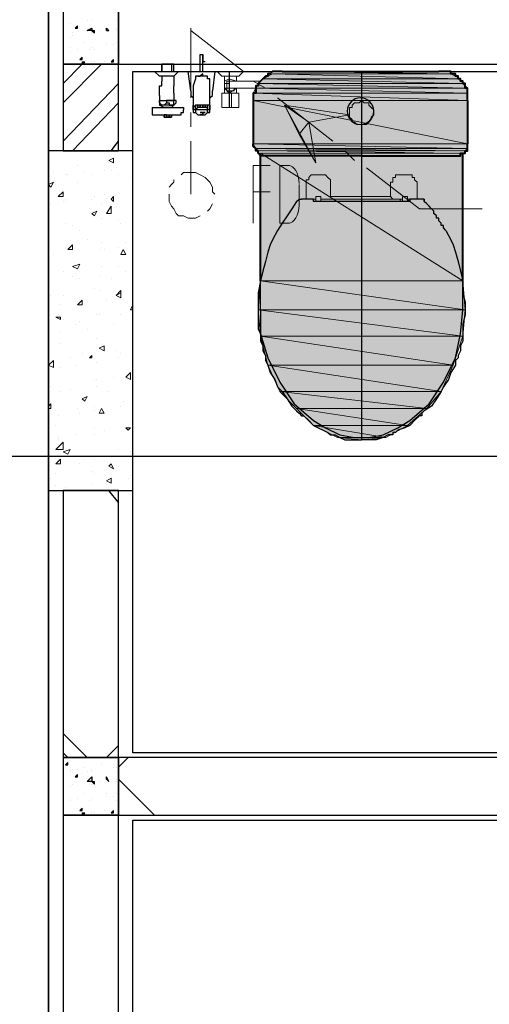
# Model space of a CAD drawing. Header units: millimetres. Extents: x 0 to 420, y 0 to 297.
# Tile 45 of 68: x 242.32 to 250.57, y 156.32 to 173.63. Entities that reach past the tile are written whole.
import ezdxf

# ---------------------------------------------------------------- set-up
doc = ezdxf.new("R2010")
doc.units = ezdxf.units.MM
doc.layers.add('FILL_000000', color=7, linetype='Continuous')
doc.layers.add('LINE_000000', color=7, linetype='Continuous')
doc.layers.add('FILL_FFFFFF', color=7, linetype='Continuous', true_color=0xffffff)
doc.layers.add('LINE_FFFFFF', color=7, linetype='Continuous', true_color=0xffffff)

msp = doc.modelspace()

# ---------------------------------------------------------------- hatches: boundary and pattern name
at = {"layer": 'FILL_000000'}
h = msp.add_hatch(color=7, dxfattribs=at)
h.dxf.hatch_style = 1
h.paths.add_polyline_path([(246.973, 172.127), (247.396, 171.831), (247.227, 171.619), (246.973, 172.127)])
h = msp.add_hatch(color=7, dxfattribs=at)
h.dxf.hatch_style = 1
h.paths.add_polyline_path([(247.396, 171.831), (247.227, 171.619), (247.523, 171.111), (247.396, 171.831)])
at = {"layer": 'FILL_FFFFFF'}
h = msp.add_hatch(color=7, dxfattribs=at)
h.dxf.hatch_style = 1
h.paths.add_polyline_path([(246.761, 172.678), (250.063, 172.593), (246.592, 172.593), (246.761, 172.678)])
h = msp.add_hatch(color=7, dxfattribs=at)
h.dxf.hatch_style = 1
h.paths.add_polyline_path([(249.894, 172.678), (246.761, 172.678), (250.063, 172.593), (249.894, 172.678)])
h = msp.add_hatch(color=7, dxfattribs=at)
h.dxf.hatch_style = 1
h.paths.add_polyline_path([(246.507, 172.508), (250.19, 172.424), (246.465, 172.424), (246.507, 172.508)])
h = msp.add_hatch(color=7, dxfattribs=at)
h.dxf.hatch_style = 1
h.paths.add_polyline_path([(246.592, 172.593), (250.105, 172.508), (246.507, 172.508), (246.592, 172.593)])
h = msp.add_hatch(color=7, dxfattribs=at)
h.dxf.hatch_style = 1
h.paths.add_polyline_path([(250.105, 172.508), (246.507, 172.508), (250.19, 172.424), (250.105, 172.508)])
h = msp.add_hatch(color=7, dxfattribs=at)
h.dxf.hatch_style = 1
h.paths.add_polyline_path([(250.063, 172.593), (246.592, 172.593), (250.105, 172.508), (250.063, 172.593)])
h = msp.add_hatch(color=7, dxfattribs=at)
h.dxf.hatch_style = 1
h.paths.add_polyline_path([(246.465, 172.424), (250.19, 172.339), (246.422, 172.339), (246.465, 172.424)])
h = msp.add_hatch(color=7, dxfattribs=at)
h.dxf.hatch_style = 1
h.paths.add_polyline_path([(250.19, 172.339), (246.422, 172.339), (250.19, 172.212), (250.19, 172.339)])
h = msp.add_hatch(color=7, dxfattribs=at)
h.dxf.hatch_style = 1
h.paths.add_polyline_path([(246.422, 172.339), (250.19, 172.212), (246.422, 172.212), (246.422, 172.339)])
h = msp.add_hatch(color=7, dxfattribs=at)
h.dxf.hatch_style = 1
h.paths.add_polyline_path([(250.19, 172.424), (246.465, 172.424), (250.19, 172.339), (250.19, 172.424)])
h = msp.add_hatch(color=7, dxfattribs=at)
h.dxf.hatch_style = 1
h.paths.add_polyline_path([(250.19, 172.212), (246.422, 172.212), (250.19, 171.45), (250.19, 172.212)])
h = msp.add_hatch(color=7, dxfattribs=at)
h.dxf.hatch_style = 1
h.paths.add_polyline_path([(246.422, 172.212), (250.19, 171.45), (246.422, 171.45), (246.422, 172.212)])
h = msp.add_hatch(color=7, dxfattribs=at)
h.dxf.hatch_style = 1
h.paths.add_polyline_path([(250.19, 171.45), (246.422, 171.45), (250.19, 171.365), (250.19, 171.45)])
h = msp.add_hatch(color=7, dxfattribs=at)
h.dxf.hatch_style = 1
h.paths.add_polyline_path([(246.422, 171.45), (250.19, 171.365), (246.465, 171.365), (246.422, 171.45)])
h = msp.add_hatch(color=7, dxfattribs=at)
h.dxf.hatch_style = 1
h.paths.add_polyline_path([(250.19, 171.365), (246.465, 171.365), (250.148, 171.323), (250.19, 171.365)])
h = msp.add_hatch(color=7, dxfattribs=at)
h.dxf.hatch_style = 1
h.paths.add_polyline_path([(246.465, 171.365), (250.148, 171.323), (246.507, 171.323), (246.465, 171.365)])
h = msp.add_hatch(color=7, dxfattribs=at)
h.dxf.hatch_style = 1
h.paths.add_polyline_path([(246.549, 169.037), (250.105, 169.037), (246.549, 171.281), (246.549, 169.037)])
h = msp.add_hatch(color=7, dxfattribs=at)
h.dxf.hatch_style = 1
h.paths.add_polyline_path([(250.105, 169.037), (246.549, 171.281), (250.105, 171.281), (250.105, 169.037)])
h = msp.add_hatch(color=7, dxfattribs=at)
h.dxf.hatch_style = 1
h.paths.add_polyline_path([(246.507, 168.529), (250.148, 168.529), (246.549, 169.037), (246.507, 168.529)])
h = msp.add_hatch(color=7, dxfattribs=at)
h.dxf.hatch_style = 1
h.paths.add_polyline_path([(250.148, 168.529), (246.549, 169.037), (250.105, 169.037), (250.148, 168.529)])
h = msp.add_hatch(color=7, dxfattribs=at)
h.dxf.hatch_style = 1
h.paths.add_polyline_path([(246.549, 168.063), (250.105, 168.063), (246.507, 168.529), (246.549, 168.063)])
h = msp.add_hatch(color=7, dxfattribs=at)
h.dxf.hatch_style = 1
h.paths.add_polyline_path([(250.105, 168.063), (246.507, 168.529), (250.148, 168.529), (250.105, 168.063)])
h = msp.add_hatch(color=7, dxfattribs=at)
h.dxf.hatch_style = 1
h.paths.add_polyline_path([(246.676, 167.555), (249.936, 167.555), (246.549, 168.063), (246.676, 167.555)])
h = msp.add_hatch(color=7, dxfattribs=at)
h.dxf.hatch_style = 1
h.paths.add_polyline_path([(249.936, 167.555), (246.549, 168.063), (250.105, 168.063), (249.936, 167.555)])
h = msp.add_hatch(color=7, dxfattribs=at)
h.dxf.hatch_style = 1
h.paths.add_polyline_path([(246.888, 167.09), (249.724, 167.09), (246.676, 167.555), (246.888, 167.09)])
h = msp.add_hatch(color=7, dxfattribs=at)
h.dxf.hatch_style = 1
h.paths.add_polyline_path([(249.724, 167.09), (246.676, 167.555), (249.936, 167.555), (249.724, 167.09)])
h = msp.add_hatch(color=7, dxfattribs=at)
h.dxf.hatch_style = 1
h.paths.add_polyline_path([(247.184, 166.793), (249.47, 166.793), (246.888, 167.09), (247.184, 166.793)])
h = msp.add_hatch(color=7, dxfattribs=at)
h.dxf.hatch_style = 1
h.paths.add_polyline_path([(249.47, 166.793), (246.888, 167.09), (249.724, 167.09), (249.47, 166.793)])
h = msp.add_hatch(color=7, dxfattribs=at)
h.dxf.hatch_style = 1
h.paths.add_polyline_path([(247.481, 166.497), (249.132, 166.497), (247.184, 166.793), (247.481, 166.497)])
h = msp.add_hatch(color=7, dxfattribs=at)
h.dxf.hatch_style = 1
h.paths.add_polyline_path([(249.132, 166.497), (247.184, 166.793), (249.47, 166.793), (249.132, 166.497)])
h = msp.add_hatch(color=7, dxfattribs=at)
h.dxf.hatch_style = 1
h.paths.add_polyline_path([(247.904, 166.285), (248.751, 166.285), (247.481, 166.497), (247.904, 166.285)])
h = msp.add_hatch(color=7, dxfattribs=at)
h.dxf.hatch_style = 1
h.paths.add_polyline_path([(248.751, 166.285), (247.481, 166.497), (249.132, 166.497), (248.751, 166.285)])
h = msp.add_hatch(color=7, dxfattribs=at)
h.dxf.hatch_style = 1
h.paths.add_polyline_path([(248.327, 166.243), (247.904, 166.285), (248.751, 166.285), (248.327, 166.243)])

# ---------------------------------------------------------------- linework, layer by layer
at = {"layer": 'LINE_000000', "lineweight": 25}
for p, q in [((242.824, 255.101), (242.824, 63.754)), ((242.824, 103.336), (242.824, 209.338)), ((243.205, 173.567), (243.205, 173.567)), ((243.29, 173.482), (243.332, 173.524)), ((243.332, 173.482), (243.332, 173.524)), ((243.501, 173.609), (243.501, 173.609)), ((243.586, 173.609), (243.586, 173.609)), ((244.009, 173.609), (244.009, 173.609)), ((243.247, 173.397), (243.247, 173.397)), ((243.247, 173.355), (243.247, 173.355)), ((243.29, 173.482), (243.332, 173.482)), ((243.544, 173.44), (243.544, 173.44)), ((243.586, 173.44), (243.628, 173.44)), ((243.586, 173.44), (243.628, 173.397)), ((243.586, 173.397), (243.586, 173.397)), ((243.628, 173.397), (243.628, 173.44)), ((243.713, 173.44), (243.713, 173.44)), ((243.84, 173.44), (243.84, 173.482)), ((243.882, 173.44), (243.84, 173.482)), ((243.84, 173.44), (243.882, 173.44)), ((244.009, 173.482), (244.009, 173.482)), ((244.009, 173.44), (244.009, 173.44)), ((243.205, 173.313), (243.205, 173.313)), ((243.459, 173.228), (243.459, 173.228)), ((243.84, 173.186), (243.84, 173.186)), ((243.84, 173.186), (243.84, 173.186)), ((243.967, 173.186), (243.967, 173.186)), ((243.967, 173.186), (243.967, 173.186)), ((244.009, 173.228), (244.009, 173.228)), ((243.078, 173.016), (243.078, 173.016)), ((243.205, 173.143), (243.205, 173.143)), ((243.205, 173.059), (243.205, 173.059)), ((243.332, 173.101), (243.332, 173.101)), ((243.374, 172.932), (243.417, 172.974)), ((243.417, 172.932), (243.417, 172.974)), ((243.544, 173.101), (243.544, 173.101)), ((243.586, 173.143), (243.586, 173.143)), ((243.628, 173.101), (243.628, 173.101)), ((244.009, 173.101), (244.009, 173.101)), ((244.052, 173.101), (244.052, 173.143)), ((244.052, 173.101), (244.052, 173.101)), ((245.491, 172.974), (245.491, 173.016)), ((245.491, 173.016), (245.491, 173.016)), ((245.491, 173.016), (245.533, 173.016)), ((245.491, 172.932), (245.491, 172.974)), ((245.491, 172.974), (245.491, 172.974)), ((245.533, 173.016), (245.533, 173.016)), ((245.533, 173.016), (245.533, 172.889)), ((245.533, 173.016), (245.533, 172.889)), ((245.533, 173.016), (245.533, 173.016)), ((245.533, 172.974), (245.533, 173.016)), ((245.533, 173.016), (245.533, 173.016)), ((245.533, 172.974), (245.533, 172.974)), ((245.533, 172.932), (245.533, 172.974)), ((245.533, 172.974), (245.533, 172.974)), ((243.078, 172.508), (243.417, 172.847)), ((243.078, 172.17), (243.755, 172.847)), ((243.374, 172.932), (243.417, 172.932)), ((243.417, 172.889), (243.459, 172.889)), ((243.417, 172.889), (243.417, 172.847)), ((243.417, 172.847), (243.459, 172.889)), ((243.586, 172.889), (243.586, 172.889)), ((243.628, 172.889), (243.628, 172.889)), ((243.798, 172.889), (243.798, 172.889)), ((243.925, 172.889), (243.967, 172.932)), ((243.925, 172.889), (243.967, 172.889)), ((243.967, 172.889), (243.967, 172.932)), ((243.967, 172.932), (243.967, 172.932)), ((245.025, 172.847), (244.814, 172.847)), ((244.814, 172.847), (244.814, 172.72)), ((244.814, 172.72), (244.814, 172.847)), ((244.814, 172.847), (244.814, 172.847)), ((244.814, 172.847), (244.983, 172.847)), ((244.983, 172.847), (244.983, 172.72)), ((245.491, 172.889), (245.491, 172.932)), ((245.491, 172.932), (245.491, 172.932)), ((245.491, 172.72), (245.491, 172.889)), ((245.491, 172.889), (245.491, 172.889)), ((245.533, 172.932), (245.533, 172.932)), ((245.533, 172.889), (245.533, 172.932)), ((245.533, 172.932), (245.533, 172.932)), ((245.533, 172.889), (245.533, 172.889)), ((245.533, 172.889), (245.533, 172.889)), ((245.533, 172.72), (245.533, 172.889)), ((245.576, 172.889), (245.533, 172.889)), ((245.533, 172.889), (245.533, 172.889)), ((245.576, 172.889), (245.533, 172.889)), ((245.533, 172.889), (245.533, 172.889)), ((245.576, 172.889), (245.576, 172.889)), ((244.687, 172.72), (244.687, 172.72)), ((244.687, 172.72), (245.152, 172.72)), ((244.687, 172.72), (244.687, 172.72)), ((244.687, 172.72), (245.152, 172.72)), ((244.771, 172.635), (244.771, 172.635)), ((244.814, 172.635), (244.814, 172.551)), ((245.025, 172.635), (245.11, 172.72)), ((245.025, 172.635), (245.025, 172.635)), ((245.025, 172.635), (245.025, 172.551)), ((245.11, 172.72), (245.152, 172.72)), ((245.152, 172.72), (245.152, 172.72)), ((245.406, 172.635), (245.406, 172.593)), ((245.449, 172.635), (245.491, 172.635)), ((245.449, 172.635), (245.449, 172.635)), ((245.449, 172.635), (245.449, 172.635)), ((245.576, 172.635), (245.576, 172.635)), ((245.576, 172.635), (245.576, 172.635)), ((245.576, 172.635), (245.576, 172.635)), ((245.618, 172.635), (245.618, 172.635)), ((245.999, 172.72), (245.999, 172.085)), ((248.327, 172.72), (248.327, 166.243)), ((243.078, 171.492), (244.052, 172.508)), ((244.814, 172.466), (244.814, 172.466)), ((245.025, 172.551), (245.025, 172.551)), ((244.771, 172.297), (244.771, 172.339)), ((244.771, 172.297), (244.771, 172.297)), ((244.771, 172.297), (244.771, 172.212)), ((245.025, 172.339), (245.025, 172.339)), ((245.025, 172.339), (245.025, 172.339)), ((245.025, 172.339), (245.025, 172.297)), ((245.025, 172.297), (245.025, 172.212)), ((243.247, 171.323), (244.052, 172.17)), ((244.771, 172.212), (244.771, 172.212)), ((244.771, 172.212), (245.025, 172.212)), ((244.771, 172.17), (244.771, 172.17)), ((245.025, 172.127), (244.771, 172.127)), ((244.771, 172.127), (244.771, 172.127)), ((244.856, 172.212), (244.856, 172.212)), ((244.898, 172.17), (244.898, 172.17)), ((244.898, 172.17), (244.898, 172.17)), ((244.983, 172.212), (244.983, 172.212)), ((244.983, 172.127), (244.983, 172.127)), ((245.025, 172.212), (245.025, 172.212)), ((245.025, 172.17), (245.025, 172.17)), ((244.644, 172.085), (244.644, 172.043)), ((244.644, 172.085), (245.195, 172.085)), ((244.644, 172.043), (244.644, 172.043)), ((244.687, 171.958), (244.687, 171.958)), ((244.814, 171.958), (244.983, 171.958)), ((244.856, 172.085), (244.856, 172.085)), ((244.856, 171.916), (244.856, 171.958)), ((244.941, 172.085), (244.941, 172.085)), ((244.983, 171.958), (244.983, 171.916)), ((245.152, 171.958), (245.152, 171.958)), ((245.195, 172.085), (245.195, 172.043)), ((245.364, 172.085), (245.364, 172.085)), ((245.364, 172.043), (245.364, 172.085)), ((245.364, 172.043), (245.364, 172.043)), ((245.364, 172.043), (245.364, 172.043)), ((245.364, 172.043), (245.364, 172)), ((245.406, 172), (245.406, 172)), ((245.406, 172), (245.406, 172)), ((245.449, 172), (245.449, 172)), ((245.491, 172), (245.491, 172)), ((245.491, 172), (245.491, 172)), ((245.576, 172), (245.533, 172)), ((245.533, 172), (245.533, 172)), ((245.533, 172), (245.576, 172)), ((245.576, 172), (245.533, 172)), ((245.533, 172), (245.533, 172)), ((245.533, 172), (245.576, 172)), ((245.576, 172), (245.533, 172)), ((245.533, 172), (245.533, 172)), ((245.533, 172), (245.576, 172)), ((245.576, 172), (245.576, 172)), ((245.576, 172), (245.576, 172)), ((245.576, 172), (245.576, 172)), ((245.576, 171.958), (245.576, 171.958)), ((245.66, 172.085), (245.66, 172.085)), ((245.66, 172.085), (245.66, 172.085)), ((245.66, 172.085), (245.66, 172.085)), ((245.66, 172.043), (245.66, 172.085)), ((245.66, 172.043), (245.66, 172.043)), ((245.66, 172.043), (245.66, 172.043)), ((245.66, 172), (245.66, 172.043)), ((245.66, 172), (245.66, 172.043)), ((245.66, 172), (245.66, 172)), ((245.66, 172), (245.66, 172)), ((244.856, 171.916), (244.856, 171.916)), ((244.856, 171.916), (244.983, 171.916)), ((243.925, 171.323), (244.052, 171.492)), ((247.184, 170.434), (247.227, 170.476)), ((247.227, 170.476), (247.227, 170.476)), ((247.227, 170.476), (247.227, 170.476)), ((247.269, 170.476), (247.269, 170.476)), ((247.481, 170.476), (247.269, 170.476)), ((247.481, 170.434), (247.481, 170.476)), ((247.481, 170.476), (247.481, 170.476)), ((249.343, 170.476), (249.174, 170.476)), ((249.386, 170.476), (249.343, 170.476)), ((249.428, 170.476), (249.428, 170.434)), ((249.428, 170.434), (249.428, 170.434)), ((246.549, 168.529), (246.549, 169.037)), ((246.549, 168.529), (246.549, 168.106)), ((326.094, 165.947), (216.366, 165.947)), ((244.052, 165.142), (243.882, 165.354)), ((243.501, 160.655), (243.078, 161.078)), ((243.84, 160.655), (244.052, 160.867)), ((243.163, 160.655), (243.078, 160.74)), ((243.12, 160.528), (243.163, 160.57)), ((243.12, 160.528), (243.163, 160.528)), ((243.163, 160.528), (243.163, 160.57)), ((243.755, 160.528), (243.755, 160.528)), ((244.052, 160.486), (244.221, 160.655)), ((243.205, 160.443), (243.205, 160.443)), ((243.205, 160.401), (243.205, 160.401)), ((243.247, 160.443), (243.247, 160.443)), ((243.29, 160.316), (243.332, 160.359)), ((243.332, 160.316), (243.332, 160.359)), ((243.459, 160.486), (243.459, 160.486)), ((243.501, 160.401), (243.501, 160.401)), ((243.586, 160.443), (243.586, 160.443)), ((243.586, 160.401), (243.586, 160.401)), ((243.967, 160.486), (243.967, 160.486)), ((244.009, 160.486), (244.009, 160.486)), ((244.009, 160.401), (244.009, 160.401)), ((243.247, 160.189), (243.247, 160.189)), ((243.247, 160.189), (243.247, 160.189)), ((243.29, 160.316), (243.332, 160.316)), ((243.544, 160.232), (243.544, 160.232)), ((243.586, 160.232), (243.628, 160.232)), ((243.586, 160.232), (243.628, 160.189)), ((243.586, 160.189), (243.586, 160.189)), ((243.628, 160.189), (243.628, 160.232)), ((243.713, 160.232), (243.713, 160.232)), ((243.84, 160.274), (243.84, 160.316)), ((243.882, 160.232), (243.84, 160.316)), ((243.84, 160.274), (243.882, 160.232)), ((244.009, 160.274), (244.009, 160.274)), ((244.009, 160.232), (244.009, 160.232)), ((244.687, 159.639), (244.052, 160.274)), ((243.205, 160.147), (243.205, 160.147)), ((243.459, 160.02), (243.459, 160.02)), ((243.84, 160.02), (243.84, 160.02)), ((244.009, 160.02), (244.009, 160.02)), ((243.205, 159.935), (243.205, 159.935)), ((243.205, 159.893), (243.205, 159.893)), ((243.332, 159.935), (243.332, 159.935)), ((243.544, 159.893), (243.544, 159.893)), ((243.586, 159.935), (243.586, 159.935)), ((243.586, 159.935), (243.586, 159.935)), ((243.84, 159.978), (243.84, 159.978)), ((243.967, 159.978), (243.967, 159.978)), ((243.967, 159.978), (243.967, 159.978)), ((244.009, 159.893), (244.009, 159.893)), ((244.052, 159.935), (244.052, 159.935)), ((244.052, 159.935), (244.052, 159.893)), ((243.078, 159.808), (243.078, 159.808)), ((243.374, 159.724), (243.417, 159.766)), ((243.374, 159.724), (243.417, 159.724)), ((243.417, 159.724), (243.417, 159.766)), ((243.417, 159.681), (243.459, 159.681)), ((243.417, 159.681), (243.417, 159.639)), ((243.417, 159.639), (243.459, 159.681)), ((243.586, 159.681), (243.586, 159.681)), ((243.628, 159.681), (243.628, 159.681)), ((243.798, 159.724), (243.798, 159.724)), ((243.925, 159.681), (243.967, 159.724)), ((243.925, 159.681), (243.967, 159.681)), ((243.967, 159.681), (243.967, 159.724)), ((243.967, 159.724), (243.967, 159.724))]:
    msp.add_line(p, q, dxfattribs=at)
at = {"layer": 'LINE_000000', "lineweight": 13}
for p, q in [((245.322, 172.254), (245.322, 173.482)), ((246.253, 172.72), (245.322, 173.44)), ((245.787, 172.72), (245.787, 172.72)), ((245.787, 172.72), (245.787, 172.72)), ((245.787, 172.72), (245.872, 172.635)), ((245.787, 172.72), (246.253, 172.72)), ((245.872, 172.635), (245.914, 172.635)), ((245.914, 172.635), (246.126, 172.635)), ((246.126, 172.635), (246.168, 172.635)), ((246.126, 172.635), (246.126, 172.635)), ((246.168, 172.635), (246.253, 172.72)), ((246.253, 172.72), (246.253, 172.72)), ((246.253, 172.72), (246.253, 172.72)), ((245.914, 172.593), (245.914, 172.339)), ((246.634, 172.424), (246.422, 172.551)), ((246.507, 172.551), (246.549, 172.551)), ((245.872, 172.339), (246.168, 172.339)), ((245.999, 172.339), (245.999, 172.339)), ((246.041, 172.339), (245.999, 172.339)), ((246.041, 172.339), (246.041, 172.339)), ((246.126, 172.339), (246.126, 172.424)), ((247.819, 171.492), (246.846, 172.254)), ((245.322, 171.746), (245.322, 172)), ((245.322, 170.561), (245.322, 171.492)), ((248.2, 171.154), (248.031, 171.323)), ((247.692, 170.9), (247.65, 170.9)), ((247.65, 170.9), (247.65, 170.9)), ((249.174, 170.9), (249.174, 170.9)), ((249.174, 170.9), (249.174, 170.9)), ((247.227, 170.349), (247.227, 170.73)), ((248.835, 170.519), (248.835, 170.773)), ((246.422, 170.603), (246.719, 170.603)), ((247.354, 170.519), (247.354, 170.476)), ((247.481, 170.476), (247.523, 170.476)), ((247.523, 170.519), (247.523, 170.476)), ((247.608, 170.519), (247.523, 170.519)), ((247.523, 170.434), (247.523, 170.476)), ((247.608, 170.476), (247.608, 170.519)), ((247.608, 170.519), (247.608, 170.476)), ((247.65, 170.476), (247.608, 170.476)), ((247.608, 170.434), (247.608, 170.476)), ((247.608, 170.476), (247.608, 170.476)), ((247.608, 170.476), (247.608, 170.476)), ((247.65, 170.476), (249.005, 170.476)), ((247.65, 170.476), (247.65, 170.476)), ((248.793, 170.519), (247.819, 170.519)), ((248.835, 170.519), (248.793, 170.519)), ((248.835, 170.519), (248.878, 170.476)), ((249.005, 170.476), (249.005, 170.434)), ((249.005, 170.476), (249.047, 170.476)), ((249.047, 170.519), (249.047, 170.476)), ((249.132, 170.519), (249.047, 170.519)), ((249.047, 170.476), (249.047, 170.519)), ((249.047, 170.476), (249.047, 170.476)), ((249.132, 170.476), (249.174, 170.476)), ((246.888, 170.053), (247.057, 170.053)), ((248.327, 166.243), (248.327, 166.243))]:
    msp.add_line(p, q, dxfattribs=at)
at = {"layer": 'LINE_000000', "lineweight": 40}
for p, q in [((246.93, 172.72), (249.682, 172.72)), ((246.422, 172.212), (246.422, 171.45)), ((250.19, 172.212), (250.19, 171.45)), ((246.549, 169.037), (246.549, 171.281)), ((250.105, 169.037), (250.105, 171.281))]:
    msp.add_line(p, q, dxfattribs=at)
at = {"layer": 'LINE_000000', "lineweight": 5}
msp.add_line((254.212, 172.72), (247.227, 172.72), dxfattribs=at)
at = {"layer": 'LINE_000000', "lineweight": 0}
for p, q in [((243.163, 171.323), (243.163, 171.323)), ((243.332, 171.069), (243.332, 171.069)), ((243.882, 171.154), (243.967, 171.196)), ((243.882, 171.154), (243.967, 171.111)), ((243.967, 171.111), (243.967, 171.196)), ((242.909, 170.942), (242.909, 170.942)), ((243.12, 170.9), (243.12, 170.9)), ((243.163, 170.9), (243.163, 170.9)), ((243.459, 170.942), (243.459, 170.942)), ((243.586, 170.9), (243.586, 170.9)), ((243.798, 170.984), (243.798, 170.984)), ((243.925, 170.984), (243.925, 170.984)), ((244.009, 171.027), (244.009, 171.027)), ((244.052, 170.9), (244.052, 170.9)), ((242.824, 170.73), (242.909, 170.773)), ((242.824, 170.73), (242.866, 170.688)), ((242.866, 170.688), (242.909, 170.773)), ((243.332, 170.773), (243.332, 170.773)), ((244.263, 170.857), (244.263, 170.857)), ((242.993, 170.519), (243.078, 170.603)), ((243.078, 170.519), (243.078, 170.603)), ((243.798, 170.561), (243.798, 170.561)), ((242.866, 170.392), (242.866, 170.392)), ((242.993, 170.519), (243.078, 170.519)), ((243.078, 170.434), (243.078, 170.434)), ((243.12, 170.476), (243.12, 170.476)), ((243.12, 170.434), (243.12, 170.434)), ((243.586, 170.476), (243.586, 170.476)), ((243.628, 170.519), (243.628, 170.519)), ((243.755, 170.392), (243.755, 170.392)), ((243.925, 170.476), (243.967, 170.519)), ((243.925, 170.476), (243.967, 170.434)), ((243.967, 170.434), (243.967, 170.519)), ((243.586, 170.222), (243.671, 170.265)), ((243.586, 170.222), (243.628, 170.18)), ((243.628, 170.18), (243.671, 170.265)), ((243.84, 170.222), (243.925, 170.349)), ((243.12, 170.053), (243.12, 170.053)), ((243.755, 170.138), (243.755, 170.138)), ((244.052, 170.095), (244.052, 170.095)), ((244.094, 170.053), (244.094, 170.053)), ((243.247, 170.011), (243.247, 170.011)), ((243.374, 169.926), (243.374, 169.926)), ((242.824, 169.799), (242.824, 169.799)), ((243.501, 169.757), (243.501, 169.757)), ((243.755, 169.714), (243.755, 169.714)), ((244.179, 169.714), (244.179, 169.714)), ((243.12, 169.63), (243.12, 169.63)), ((243.12, 169.63), (243.12, 169.63)), ((243.163, 169.587), (243.247, 169.672)), ((243.163, 169.587), (243.247, 169.587)), ((243.247, 169.587), (243.247, 169.672)), ((243.713, 169.587), (243.713, 169.587)), ((243.798, 169.587), (243.798, 169.587)), ((244.052, 169.63), (244.052, 169.63)), ((244.094, 169.503), (244.136, 169.587)), ((244.179, 169.503), (244.136, 169.587)), ((242.909, 169.503), (242.909, 169.503)), ((244.094, 169.503), (244.179, 169.503)), ((243.078, 169.206), (243.078, 169.206)), ((243.247, 169.291), (243.374, 169.333)), ((243.247, 169.291), (243.332, 169.249)), ((243.29, 169.164), (243.29, 169.164)), ((243.332, 169.249), (243.374, 169.333)), ((243.755, 169.291), (243.755, 169.291)), ((244.052, 169.291), (244.052, 169.291)), ((244.179, 169.206), (244.179, 169.206)), ((243.247, 169.122), (243.247, 169.122)), ((243.374, 169.079), (243.374, 169.079)), ((243.713, 169.122), (243.713, 169.122)), ((243.925, 169.079), (243.925, 169.079)), ((243.628, 168.91), (243.628, 168.91)), ((243.713, 168.868), (243.713, 168.868)), ((244.009, 168.783), (244.094, 168.868)), ((244.009, 168.783), (244.094, 168.825)), ((244.094, 168.741), (244.094, 168.868)), ((244.094, 168.741), (244.094, 168.825)), ((242.866, 168.783), (242.866, 168.783)), ((243.078, 168.783), (243.078, 168.783)), ((243.332, 168.614), (243.417, 168.698)), ((243.417, 168.614), (243.417, 168.698)), ((243.84, 168.698), (243.84, 168.698)), ((244.009, 168.783), (244.094, 168.741)), ((244.009, 168.783), (244.094, 168.741)), ((243.036, 168.614), (243.036, 168.614)), ((243.332, 168.614), (243.417, 168.614)), ((243.374, 168.614), (243.374, 168.614)), ((244.263, 168.529), (244.306, 168.614)), ((244.263, 168.529), (244.306, 168.529)), ((242.951, 168.402), (243.036, 168.402)), ((242.951, 168.402), (243.036, 168.36)), ((242.993, 168.444), (242.993, 168.444)), ((243.036, 168.36), (243.036, 168.402)), ((243.078, 168.36), (243.078, 168.36)), ((243.374, 168.317), (243.374, 168.317)), ((243.671, 168.444), (243.671, 168.444)), ((243.713, 168.444), (243.713, 168.444)), ((244.094, 168.444), (244.094, 168.444)), ((243.036, 168.148), (243.036, 168.148)), ((243.29, 168.275), (243.29, 168.275)), ((243.501, 168.19), (243.501, 168.19)), ((243.967, 168.275), (243.967, 168.275)), ((243.671, 168.021), (243.671, 168.021)), ((243.036, 167.936), (243.036, 167.936)), ((243.713, 167.852), (243.798, 167.894)), ((243.713, 167.852), (243.798, 167.809)), ((243.798, 167.809), (243.798, 167.894)), ((244.009, 167.809), (244.009, 167.809)), ((244.306, 167.852), (244.306, 167.852)), ((242.824, 167.555), (242.909, 167.64)), ((242.909, 167.513), (242.909, 167.64)), ((243.205, 167.682), (243.205, 167.682)), ((243.417, 167.767), (243.417, 167.767)), ((243.544, 167.682), (243.586, 167.725)), ((243.544, 167.682), (243.586, 167.682)), ((243.586, 167.682), (243.586, 167.725)), ((244.052, 167.682), (244.052, 167.682)), ((244.094, 167.767), (244.094, 167.767)), ((242.824, 167.555), (242.909, 167.513)), ((243.036, 167.513), (243.036, 167.513)), ((243.29, 167.555), (243.29, 167.555)), ((243.671, 167.598), (243.671, 167.598)), ((243.628, 167.301), (243.628, 167.301)), ((243.671, 167.301), (243.671, 167.301)), ((243.967, 167.344), (243.967, 167.344)), ((244.179, 167.344), (244.263, 167.428)), ((244.179, 167.344), (244.263, 167.301)), ((244.263, 167.301), (244.263, 167.428)), ((244.306, 167.301), (244.306, 167.301)), ((242.866, 167.174), (242.866, 167.174)), ((242.866, 167.174), (242.866, 167.174)), ((243.036, 167.09), (243.036, 167.09)), ((243.205, 167.132), (243.205, 167.132)), ((243.671, 167.174), (243.671, 167.174)), ((243.882, 167.09), (243.882, 167.09)), ((243.417, 166.963), (243.501, 167.005)), ((243.417, 166.963), (243.459, 166.92)), ((243.459, 166.92), (243.501, 167.005)), ((243.459, 166.963), (243.459, 166.963)), ((244.136, 166.92), (244.136, 166.92)), ((244.136, 166.92), (244.136, 166.92)), ((242.824, 166.836), (242.866, 166.878)), ((242.824, 166.793), (242.866, 166.793)), ((242.866, 166.793), (242.866, 166.878)), ((243.332, 166.793), (243.332, 166.793)), ((243.628, 166.836), (243.628, 166.836)), ((243.628, 166.751), (243.628, 166.751)), ((243.713, 166.709), (243.755, 166.793)), ((243.798, 166.709), (243.755, 166.793)), ((244.094, 166.836), (244.094, 166.836)), ((244.306, 166.878), (244.306, 166.878)), ((242.993, 166.666), (242.993, 166.666)), ((243.374, 166.709), (243.374, 166.709)), ((243.713, 166.709), (243.798, 166.709)), ((242.951, 166.497), (242.951, 166.497)), ((243.628, 166.455), (243.628, 166.455)), ((243.798, 166.412), (243.798, 166.412)), ((244.179, 166.455), (244.263, 166.455)), ((244.179, 166.455), (244.221, 166.412)), ((244.221, 166.412), (244.263, 166.455)), ((244.306, 166.455), (244.306, 166.455)), ((244.306, 166.412), (244.306, 166.412)), ((242.993, 166.285), (242.993, 166.285)), ((242.993, 166.243), (242.993, 166.243)), ((243.29, 166.328), (243.29, 166.328)), ((243.628, 166.328), (243.628, 166.328)), ((242.951, 166.074), (243.078, 166.201)), ((242.951, 166.074), (243.078, 166.074)), ((243.078, 166.074), (243.078, 166.201)), ((243.078, 166.031), (243.205, 166.074)), ((243.163, 165.989), (243.205, 166.074)), ((244.052, 166.074), (244.052, 166.074)), ((242.951, 165.82), (243.036, 165.904)), ((243.036, 165.82), (243.036, 165.904)), ((243.078, 166.031), (243.163, 165.989)), ((243.29, 165.947), (243.29, 165.947)), ((243.459, 165.904), (243.459, 165.904)), ((243.628, 165.904), (243.628, 165.904)), ((244.263, 166.031), (244.263, 166.031)), ((244.263, 165.989), (244.263, 165.989)), ((242.951, 165.82), (243.036, 165.82)), ((242.951, 165.82), (242.951, 165.82)), ((242.951, 165.82), (242.951, 165.82)), ((243.374, 165.82), (243.374, 165.82)), ((243.882, 165.777), (243.925, 165.82)), ((243.882, 165.777), (243.967, 165.735)), ((243.967, 165.735), (243.925, 165.82)), ((244.052, 165.777), (244.052, 165.777)), ((242.866, 165.566), (242.866, 165.566)), ((242.951, 165.65), (242.951, 165.65)), ((243.586, 165.693), (243.586, 165.693)), ((243.628, 165.65), (243.628, 165.65)), ((243.84, 165.523), (243.925, 165.566)), ((243.925, 165.481), (243.925, 165.566)), ((244.221, 165.566), (244.221, 165.566)), ((244.263, 165.608), (244.263, 165.608)), ((244.306, 165.608), (244.306, 165.608)), ((242.951, 165.439), (242.951, 165.439)), ((243.12, 165.396), (243.12, 165.396)), ((243.586, 165.481), (243.586, 165.481)), ((243.84, 165.523), (243.925, 165.481)), ((243.925, 165.523), (243.925, 165.523))]:
    msp.add_line(p, q, dxfattribs=at)
at = {"layer": 'LINE_000000', "lineweight": 25}
for points in [[(244.052, 173.821), (243.078, 173.821), (243.078, 172.847), (244.052, 172.847), (244.052, 173.821)], [(268.436, 172.847), (268.436, 173.821), (244.052, 173.821), (244.052, 172.847), (268.436, 172.847)], [(243.501, 173.44), (243.586, 173.482), (243.586, 173.44), (243.501, 173.44)], [(243.078, 171.323), (244.052, 171.323), (244.052, 172.847), (243.078, 172.847), (243.078, 171.323)], [(245.449, 172.127), (245.449, 172.085), (245.449, 172.127), (245.449, 172.085), (245.449, 172.127), (245.449, 172.085), (245.449, 172.127)], [(245.491, 172.127), (245.491, 172.085), (245.491, 172.127), (245.491, 172.085), (245.491, 172.127), (245.491, 172.085), (245.491, 172.127)], [(245.533, 172.127), (245.533, 172.085), (245.533, 172.127), (245.533, 172.085), (245.533, 172.127), (245.533, 172.085), (245.533, 172.127)], [(245.576, 172.127), (245.576, 172.085), (245.576, 172.127), (245.576, 172.085), (245.576, 172.127), (245.576, 172.085), (245.576, 172.127)], [(248.539, 172.021), (248.534, 172.068), (248.521, 172.112), (248.499, 172.152), (248.471, 172.186), (248.436, 172.215), (248.397, 172.236), (248.353, 172.25), (248.306, 172.254), (248.259, 172.25), (248.216, 172.236), (248.176, 172.215), (248.142, 172.186), (248.113, 172.152), (248.092, 172.112), (248.078, 172.068), (248.073, 172.021), (248.078, 171.975), (248.092, 171.931), (248.113, 171.891), (248.142, 171.857), (248.176, 171.828), (248.216, 171.807), (248.259, 171.793), (248.306, 171.789), (248.353, 171.793), (248.397, 171.807), (248.436, 171.828), (248.471, 171.857), (248.499, 171.891), (248.521, 171.931), (248.534, 171.975), (248.539, 172.021)], [(244.983, 171.958), (244.983, 171.916), (244.898, 171.916), (244.898, 171.958), (244.856, 171.958), (244.856, 171.916), (244.898, 171.916), (244.898, 171.958), (244.983, 171.958)], [(244.856, 171.958), (244.856, 171.916), (244.856, 171.958), (244.856, 171.916), (244.856, 171.958), (244.856, 171.916), (244.856, 171.958)], [(244.898, 171.958), (244.898, 171.916), (244.898, 171.958), (244.898, 171.916), (244.898, 171.958), (244.898, 171.916), (244.898, 171.958)], [(244.941, 171.958), (244.941, 171.916), (244.941, 171.958), (244.941, 171.916), (244.941, 171.958), (244.941, 171.916), (244.941, 171.958)], [(244.983, 171.958), (244.983, 171.916), (244.983, 171.958)], [(245.491, 172), (245.533, 172), (245.491, 172), (245.533, 172), (245.491, 172), (245.533, 172), (245.491, 172), (245.533, 172), (245.491, 172)], [(245.491, 171.958), (245.533, 171.958), (245.533, 172), (245.533, 171.958), (245.491, 171.958)], [(242.824, 165.354), (244.306, 165.354), (244.306, 171.323), (242.824, 171.323), (242.824, 165.354)], [(243.078, 160.655), (244.052, 160.655), (244.052, 165.354), (243.078, 165.354), (243.078, 160.655)], [(244.052, 160.655), (243.078, 160.655), (243.078, 159.639), (244.052, 159.639), (244.052, 160.655)], [(252.73, 159.639), (252.73, 160.655), (244.052, 160.655), (244.052, 159.639), (252.73, 159.639)], [(243.501, 160.232), (243.586, 160.316), (243.586, 160.232), (243.501, 160.232)], [(243.078, 124.587), (244.052, 124.587), (244.052, 159.639), (243.078, 159.639), (243.078, 124.587)]]:
    msp.add_lwpolyline(points, close=True, dxfattribs=at)
for points in [[(245.025, 172.72), (245.025, 172.847), (244.983, 172.847)], [(244.306, 124.841), (244.306, 159.554), (252.857, 159.554), (252.857, 160.74), (244.306, 160.74), (244.306, 172.72), (268.309, 172.72), (268.309, 160.74), (259.8, 160.74), (259.8, 159.554)], [(245.025, 172.635), (244.771, 172.635), (244.687, 172.72)], [(245.322, 172.381), (245.279, 172.72), (245.745, 172.72), (245.703, 172.381)], [(245.618, 172.635), (245.576, 172.635), (245.533, 172.635), (245.491, 172.635), (245.449, 172.635), (245.406, 172.635)], [(245.576, 172.635), (245.533, 172.635), (245.533, 172.678), (245.491, 172.635), (245.449, 172.635)], [(245.66, 172.593), (245.618, 172.593), (245.618, 172.635)], [(244.771, 172.339), (244.771, 172.381), (244.771, 172.424), (244.771, 172.466), (244.814, 172.466), (244.814, 172.508), (244.814, 172.551)], [(245.025, 172.551), (245.025, 172.508), (245.025, 172.466)], [(245.025, 172.339), (245.025, 172.381), (245.025, 172.424), (245.025, 172.466)], [(245.406, 172.593), (245.364, 172.466), (245.364, 172.339), (245.364, 172.212), (245.364, 172.085)], [(245.66, 172.085), (245.66, 172.212), (245.66, 172.339), (245.66, 172.466), (245.66, 172.593)], [(245.322, 172.381), (245.322, 172.339), (245.322, 172.297), (245.364, 172.254)], [(245.66, 172.254), (245.703, 172.297), (245.703, 172.339), (245.703, 172.381)], [(244.771, 172.17), (244.771, 172.212), (244.814, 172.212), (244.856, 172.212)], [(244.771, 172.212), (244.771, 172.17), (244.771, 172.127)], [(244.898, 172.17), (244.856, 172.127), (244.814, 172.127), (244.771, 172.17)], [(245.025, 172.127), (244.983, 172.085), (244.856, 172.085), (244.771, 172.127)], [(244.856, 172.212), (244.898, 172.212), (244.898, 172.17)], [(244.983, 172.212), (244.941, 172.212), (244.898, 172.212), (244.898, 172.17)], [(244.898, 172.17), (244.941, 172.17), (244.941, 172.127), (244.983, 172.127)], [(245.025, 172.17), (245.025, 172.212), (244.983, 172.212)], [(244.983, 172.127), (245.025, 172.127), (245.025, 172.17)], [(245.025, 172.127), (245.068, 172.17), (245.068, 172.212), (245.025, 172.212)], [(245.66, 172.085), (245.66, 172.127), (245.618, 172.127), (245.576, 172.127), (245.533, 172.127), (245.449, 172.127), (245.406, 172.127), (245.364, 172.085)], [(245.66, 172.085), (245.66, 172.127), (245.618, 172.127), (245.576, 172.127), (245.533, 172.127), (245.449, 172.127), (245.406, 172.127), (245.364, 172.085)], [(245.364, 172.085), (245.364, 172.043), (245.364, 172.085), (245.364, 172.043), (245.364, 172.127)], [(245.406, 172.085), (245.406, 172.127), (245.406, 172.043), (245.406, 172.127), (245.406, 172.043), (245.406, 172.127), (245.406, 172.043)], [(245.618, 172.043), (245.618, 172.127), (245.618, 172.043), (245.618, 172.127), (245.618, 172.085), (245.618, 172.127), (245.618, 172.085)], [(245.66, 172.127), (245.66, 172.043), (245.66, 172.127), (245.66, 172.043), (245.66, 172.085), (245.66, 172.043)], [(244.644, 172.043), (244.644, 172), (244.644, 171.958), (244.687, 171.958)], [(244.687, 171.958), (244.729, 171.958), (244.771, 171.958), (244.814, 171.958)], [(244.983, 171.958), (245.025, 171.958), (245.068, 171.958), (245.11, 171.958), (245.152, 171.958), (245.152, 172), (245.195, 172), (245.195, 172.043)], [(245.66, 172.043), (245.618, 172.043), (245.618, 172.085), (245.576, 172.085), (245.533, 172.085), (245.449, 172.085), (245.406, 172.043), (245.364, 172.043)], [(245.66, 172.043), (245.618, 172.043), (245.618, 172.085), (245.576, 172.085), (245.533, 172.085), (245.449, 172.085), (245.406, 172.043), (245.364, 172.043)], [(245.364, 172.043), (245.364, 172), (245.406, 172)], [(245.66, 172), (245.618, 172), (245.618, 172.043), (245.576, 172.043), (245.491, 172.043), (245.449, 172.043), (245.406, 172.043), (245.406, 172)], [(245.406, 172), (245.449, 171.958), (245.491, 171.958), (245.576, 171.958)], [(245.576, 171.958), (245.618, 172), (245.66, 172)], [(244.856, 171.916), (244.898, 171.916), (244.941, 171.916), (244.983, 171.916)], [(247.184, 170.434), (247.1, 170.307), (247.015, 170.18), (246.93, 170.053), (246.846, 169.926), (246.761, 169.757), (246.719, 169.672), (246.676, 169.545), (246.634, 169.376), (246.592, 169.206), (246.549, 169.037), (246.507, 168.825), (246.507, 168.656), (246.507, 168.444), (246.507, 168.275), (246.507, 168.19), (246.549, 168.106), (246.549, 167.979), (246.592, 167.894), (246.592, 167.809), (246.634, 167.725), (246.634, 167.682), (246.634, 167.64), (246.676, 167.555), (246.719, 167.428), (246.803, 167.301), (246.846, 167.174), (246.93, 167.09), (247.015, 166.963), (247.1, 166.836), (247.184, 166.751), (247.227, 166.709), (247.269, 166.666), (247.311, 166.666), (247.396, 166.582), (247.481, 166.497), (247.565, 166.455), (247.65, 166.412), (247.735, 166.37), (247.777, 166.328), (247.862, 166.328), (247.946, 166.285), (248.031, 166.243), (248.116, 166.243), (248.243, 166.243), (248.327, 166.243)], [(247.227, 170.476), (247.227, 170.476), (247.269, 170.476)], [(249.174, 170.434), (249.132, 170.434), (248.708, 170.434), (248.327, 170.434), (247.862, 170.434), (247.65, 170.434), (247.608, 170.434), (247.565, 170.434), (247.523, 170.434), (247.481, 170.434)], [(249.174, 170.476), (249.174, 170.476), (249.174, 170.434)], [(249.809, 169.926), (249.767, 169.968), (249.767, 170.011), (249.724, 170.011), (249.724, 170.053), (249.682, 170.095), (249.682, 170.138), (249.64, 170.138), (249.64, 170.18), (249.597, 170.222), (249.597, 170.265), (249.555, 170.307), (249.513, 170.349), (249.47, 170.392), (249.428, 170.434), (249.428, 170.476), (249.386, 170.476)], [(249.809, 169.926), (249.894, 169.757), (249.936, 169.672), (249.978, 169.545), (250.021, 169.376), (250.063, 169.206), (250.105, 169.037), (250.105, 168.825), (250.148, 168.656), (250.148, 168.444), (250.105, 168.275), (250.105, 168.19), (250.105, 168.106), (250.105, 167.979), (250.063, 167.894), (250.063, 167.809), (250.021, 167.725), (250.021, 167.682), (249.978, 167.64), (249.978, 167.555), (249.894, 167.428), (249.851, 167.301), (249.767, 167.174), (249.724, 167.09), (249.64, 166.963), (249.555, 166.836), (249.428, 166.751), (249.386, 166.709), (249.386, 166.666), (249.343, 166.666), (249.259, 166.582), (249.174, 166.497), (249.089, 166.455), (248.962, 166.412), (248.92, 166.37), (248.878, 166.37), (248.878, 166.328), (248.793, 166.328), (248.708, 166.285), (248.581, 166.243), (248.497, 166.243), (248.412, 166.243), (248.327, 166.243)], [(250.063, 168.106), (250.105, 168.529), (250.105, 169.037)], [(246.549, 168.106), (246.676, 167.682), (246.888, 167.259), (247.142, 166.878), (247.481, 166.582), (247.692, 166.455), (247.946, 166.328), (248.2, 166.285), (248.454, 166.285), (248.708, 166.328), (248.962, 166.455), (249.174, 166.582), (249.513, 166.878), (249.767, 167.259), (249.978, 167.682), (250.063, 168.106)]]:
    msp.add_lwpolyline(points, dxfattribs=at)
at = {"layer": 'LINE_000000', "lineweight": 13}
for points in [[(245.914, 172.635), (245.914, 172.635), (245.914, 172.593)], [(246.126, 172.551), (246.126, 172.593), (246.126, 172.635)], [(246.126, 172.424), (245.999, 172.339), (245.914, 172.424), (245.914, 172.551), (245.999, 172.593), (246.126, 172.551)], [(246.084, 172.551), (246.041, 172.551), (245.999, 172.551), (245.957, 172.551), (245.957, 172.508), (245.914, 172.508), (245.914, 172.466), (245.914, 172.424), (245.957, 172.424), (245.957, 172.381), (245.999, 172.381), (246.041, 172.381), (246.084, 172.381), (246.084, 172.424)], [(246.041, 172.551), (245.999, 172.551), (245.999, 172.508), (245.957, 172.508), (245.957, 172.466), (245.957, 172.424), (245.999, 172.424), (246.041, 172.424)], [(246.041, 172.551), (246.211, 172.551), (246.338, 172.551), (246.422, 172.551), (246.465, 172.551), (246.507, 172.551)], [(245.914, 172.085), (245.872, 172.085), (245.872, 172.339)], [(245.872, 172.085), (245.872, 172.127), (245.872, 172.339)], [(245.999, 172.339), (245.999, 172.127), (245.999, 172.085)], [(245.999, 172.085), (245.999, 172.085), (246.041, 172.085), (246.041, 172.127), (246.041, 172.339)], [(246.041, 172.424), (246.211, 172.424), (246.38, 172.424), (246.422, 172.424), (246.465, 172.424)], [(246.126, 172.085), (246.168, 172.085), (246.168, 172.339)], [(246.168, 172.085), (246.168, 172.127), (246.168, 172.339)], [(245.872, 172.085), (245.957, 172.085), (245.999, 172.085), (246.084, 172.085), (246.168, 172.085)], [(246.422, 170.053), (246.422, 171.069), (246.719, 171.069)], [(247.057, 171.069), (246.888, 171.069), (246.888, 170.053)], [(247.227, 170.751), (247.223, 170.815), (247.212, 170.875), (247.194, 170.929), (247.171, 170.976), (247.143, 171.015), (247.11, 171.044), (247.075, 171.063), (247.036, 171.069)], [(245.745, 170.561), (245.703, 170.603), (245.703, 170.688), (245.66, 170.773), (245.618, 170.815), (245.576, 170.857), (245.491, 170.9), (245.406, 170.942), (245.364, 170.942), (245.279, 170.942), (245.195, 170.942), (245.152, 170.9)], [(247.65, 170.9), (247.65, 170.9), (247.481, 170.9), (247.438, 170.9), (247.396, 170.857), (247.396, 170.815), (247.354, 170.815), (247.354, 170.773)], [(247.777, 170.561), (247.777, 170.773), (247.777, 170.815), (247.735, 170.857), (247.692, 170.9)], [(250.444, 170.307), (249.343, 170.307), (248.412, 171.027)], [(249.005, 170.9), (248.962, 170.9), (248.92, 170.9), (248.92, 170.857), (248.878, 170.857), (248.878, 170.815), (248.878, 170.773), (248.835, 170.773)], [(249.005, 170.9), (249.005, 170.9), (249.132, 170.9), (249.174, 170.9), (249.216, 170.9), (249.216, 170.857), (249.259, 170.857), (249.259, 170.815), (249.301, 170.773)], [(245.025, 170.815), (245.025, 170.773), (244.983, 170.73), (244.941, 170.688)], [(247.354, 170.476), (247.354, 170.519), (247.354, 170.773)], [(249.301, 170.773), (249.301, 170.519), (249.301, 170.476)], [(244.941, 170.561), (244.941, 170.519), (244.941, 170.434), (244.983, 170.349), (245.025, 170.307), (245.068, 170.222), (245.11, 170.18), (245.195, 170.18), (245.279, 170.138), (245.364, 170.138), (245.406, 170.138), (245.491, 170.18)], [(247.819, 170.519), (247.777, 170.519), (247.777, 170.561)], [(245.618, 170.265), (245.66, 170.307), (245.703, 170.392)], [(247.608, 170.476), (247.608, 170.434), (247.65, 170.434), (249.005, 170.434), (249.047, 170.434), (249.047, 170.476)], [(249.132, 170.434), (249.132, 170.476), (249.132, 170.519)], [(247.036, 170.053), (247.075, 170.059), (247.11, 170.078), (247.143, 170.107), (247.171, 170.146), (247.194, 170.193), (247.212, 170.247), (247.223, 170.307), (247.227, 170.371)]]:
    msp.add_lwpolyline(points, dxfattribs=at)
at = {"layer": 'LINE_000000', "lineweight": 40}
for points in [[(246.93, 172.72), (246.888, 172.72), (246.846, 172.72), (246.803, 172.72), (246.761, 172.72), (246.719, 172.678), (246.676, 172.678), (246.676, 172.635), (246.634, 172.635), (246.592, 172.593), (246.549, 172.551), (246.507, 172.508), (246.507, 172.466), (246.465, 172.466), (246.465, 172.424), (246.465, 172.381), (246.465, 172.339), (246.422, 172.339), (246.422, 172.297), (246.422, 172.254), (246.422, 172.212)], [(250.19, 172.212), (250.19, 172.254), (250.19, 172.297), (250.19, 172.339), (250.19, 172.381), (250.19, 172.424), (250.148, 172.424), (250.148, 172.466), (250.148, 172.508), (250.105, 172.508), (250.105, 172.551), (250.063, 172.551), (250.063, 172.593), (250.021, 172.593), (250.021, 172.635), (249.978, 172.635), (249.978, 172.678), (249.936, 172.678), (249.894, 172.678), (249.894, 172.72), (249.851, 172.72), (249.809, 172.72), (249.767, 172.72), (249.724, 172.72), (249.682, 172.72)], [(248.327, 171.238), (246.634, 171.238), (246.592, 171.238), (246.549, 171.238), (246.507, 171.281), (246.507, 171.323), (246.465, 171.323), (246.465, 171.365), (246.422, 171.408), (246.422, 171.45)], [(248.327, 171.238), (249.978, 171.238), (250.021, 171.238), (250.063, 171.238), (250.063, 171.281), (250.105, 171.281), (250.148, 171.281), (250.148, 171.323), (250.19, 171.323), (250.19, 171.365), (250.19, 171.408), (250.19, 171.45)]]:
    msp.add_lwpolyline(points, dxfattribs=at)
at = {"layer": 'LINE_000000', "lineweight": 0}
for points in [[(246.973, 172.127), (247.396, 171.831), (247.227, 171.619), (246.973, 172.127)], [(247.396, 171.831), (247.227, 171.619), (247.523, 171.111), (247.396, 171.831)]]:
    msp.add_lwpolyline(points, close=True, dxfattribs=at)
at = {"layer": 'LINE_000000', "lineweight": 13}
for points in [[(248.116, 171.958), (247.396, 171.831), (247.523, 171.111), (246.973, 172.127), (248.116, 171.958)], [(248.327, 171.789), (248.37, 171.789), (248.412, 171.789), (248.454, 171.831), (248.497, 171.873), (248.497, 171.916), (248.539, 171.958), (248.539, 172), (248.539, 172.043), (248.497, 172.085), (248.454, 172.127), (248.454, 172.17), (248.412, 172.17), (248.37, 172.17), (248.327, 172.212), (248.285, 172.17), (248.243, 172.17), (248.2, 172.17), (248.158, 172.127), (248.158, 172.085), (248.116, 172.085), (248.116, 172.043), (248.116, 172), (248.116, 171.958), (248.116, 171.916), (248.158, 171.873), (248.158, 171.831), (248.2, 171.831), (248.243, 171.789), (248.285, 171.789), (248.327, 171.789)]]:
    msp.add_lwpolyline(points, close=True, dxfattribs=at)
at = {"layer": 'LINE_000000', "lineweight": 0}
msp.add_lwpolyline([(243.925, 170.349), (243.925, 170.222), (243.84, 170.222)], dxfattribs=at)
at = {"layer": 'LINE_FFFFFF', "lineweight": 0}
for points in [[(246.761, 172.678), (250.063, 172.593), (246.592, 172.593), (246.761, 172.678)], [(249.894, 172.678), (246.761, 172.678), (250.063, 172.593), (249.894, 172.678)], [(246.507, 172.508), (250.19, 172.424), (246.465, 172.424), (246.507, 172.508)], [(246.592, 172.593), (250.105, 172.508), (246.507, 172.508), (246.592, 172.593)], [(250.105, 172.508), (246.507, 172.508), (250.19, 172.424), (250.105, 172.508)], [(250.063, 172.593), (246.592, 172.593), (250.105, 172.508), (250.063, 172.593)], [(246.465, 172.424), (250.19, 172.339), (246.422, 172.339), (246.465, 172.424)], [(250.19, 172.339), (246.422, 172.339), (250.19, 172.212), (250.19, 172.339)], [(246.422, 172.339), (250.19, 172.212), (246.422, 172.212), (246.422, 172.339)], [(250.19, 172.424), (246.465, 172.424), (250.19, 172.339), (250.19, 172.424)], [(250.19, 172.212), (246.422, 172.212), (250.19, 171.45), (250.19, 172.212)], [(246.422, 172.212), (250.19, 171.45), (246.422, 171.45), (246.422, 172.212)], [(250.19, 171.45), (246.422, 171.45), (250.19, 171.365), (250.19, 171.45)], [(246.422, 171.45), (250.19, 171.365), (246.465, 171.365), (246.422, 171.45)], [(250.19, 171.365), (246.465, 171.365), (250.148, 171.323), (250.19, 171.365)], [(246.465, 171.365), (250.148, 171.323), (246.507, 171.323), (246.465, 171.365)], [(246.549, 169.037), (250.105, 169.037), (246.549, 171.281), (246.549, 169.037)], [(250.105, 169.037), (246.549, 171.281), (250.105, 171.281), (250.105, 169.037)], [(246.507, 168.529), (250.148, 168.529), (246.549, 169.037), (246.507, 168.529)], [(250.148, 168.529), (246.549, 169.037), (250.105, 169.037), (250.148, 168.529)], [(246.549, 168.063), (250.105, 168.063), (246.507, 168.529), (246.549, 168.063)], [(250.105, 168.063), (246.507, 168.529), (250.148, 168.529), (250.105, 168.063)], [(246.676, 167.555), (249.936, 167.555), (246.549, 168.063), (246.676, 167.555)], [(249.936, 167.555), (246.549, 168.063), (250.105, 168.063), (249.936, 167.555)], [(246.888, 167.09), (249.724, 167.09), (246.676, 167.555), (246.888, 167.09)], [(249.724, 167.09), (246.676, 167.555), (249.936, 167.555), (249.724, 167.09)], [(247.184, 166.793), (249.47, 166.793), (246.888, 167.09), (247.184, 166.793)], [(249.47, 166.793), (246.888, 167.09), (249.724, 167.09), (249.47, 166.793)], [(247.481, 166.497), (249.132, 166.497), (247.184, 166.793), (247.481, 166.497)], [(249.132, 166.497), (247.184, 166.793), (249.47, 166.793), (249.132, 166.497)], [(247.904, 166.285), (248.751, 166.285), (247.481, 166.497), (247.904, 166.285)], [(248.751, 166.285), (247.481, 166.497), (249.132, 166.497), (248.751, 166.285)], [(248.327, 166.243), (247.904, 166.285), (248.751, 166.285), (248.327, 166.243)]]:
    msp.add_lwpolyline(points, close=True, dxfattribs=at)
for points in [[(246.93, 172.72), (249.894, 172.678), (246.761, 172.678)], [(246.507, 171.281), (250.105, 171.281), (246.507, 171.323)]]:
    msp.add_lwpolyline(points, dxfattribs=at)

doc.saveas('drawing.dxf')
